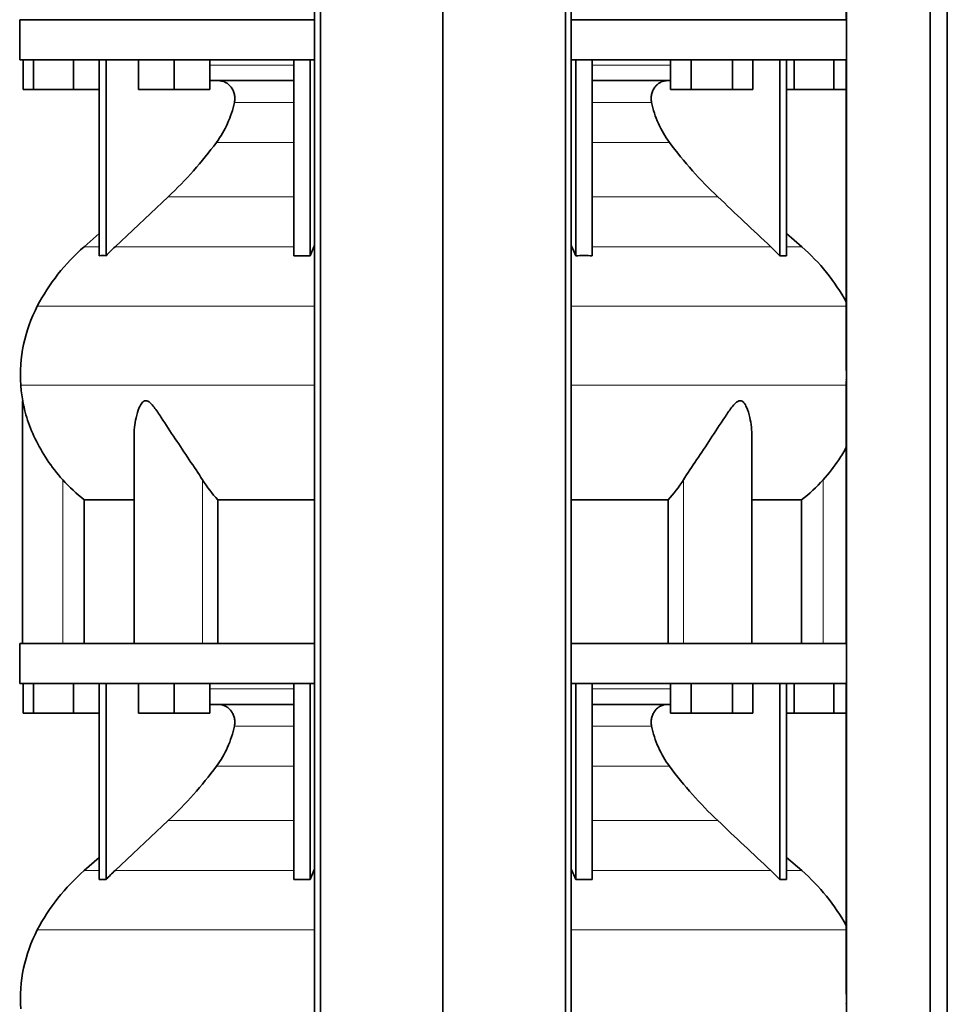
# Model space of a CAD drawing. Header units: millimetres. Extents: x 426 to 1318, y -2223 to 1749.
# Tile 23 of 31: x 434 to 746, y 381 to 713. Entities that reach past the tile are written whole.
import ezdxf

# ---------------------------------------------------------------- set-up
doc = ezdxf.new("R2010")
doc.units = ezdxf.units.MM
doc.layers.add('MID_344-5', color=7, linetype='Continuous')
doc.layers.add('VSI344_DIFFUSORE', color=7, linetype='Continuous')

# ---------------------------------------------------------------- blocks, each defined once
blk = doc.blocks.new('SE')
at = {"layer": 'MID_344-5', "color": 7, "linetype": 'Continuous', "lineweight": 35}
for p, q in [((533.02, 955.67), (533.02, -126.33)), ((534.99, -126.33), (534.99, 955.67)), ((576.23, -126.33), (576.23, 955.67)), ((617.47, -126.33), (617.47, 955.67)), ((619.44, 955.67), (619.44, -126.33)), ((712.1, 955.67), (712.1, -126.33)), ((740.23, -126.33), (740.23, 955.67)), ((746.03, -126.33), (746.03, 955.67)), ((712.03, 800.99), (712.03, 712.67)), ((712.03, 699.17), (712.03, 595.23)), ((712.03, 590.99), (712.03, 502.67)), ((712.03, 489.17), (712.03, 385.23))]:
    blk.add_line(p, q, dxfattribs=at)
at = {"layer": 'VSI344_DIFFUSORE', "color": 7, "linetype": 'Continuous', "lineweight": 35}
for p, q in [((533.02, 712.67), (433.73, 712.67)), ((433.73, 712.67), (433.73, 699.17)), ((712.08, 712.67), (619.44, 712.67)), ((712.08, 712.67), (712.08, 699.17)), ((533.02, 699.17), (433.73, 699.17)), ((434.85, 689.17), (434.85, 699.17)), ((438.43, 689.17), (438.43, 699.17)), ((451.82, 689.17), (451.82, 699.17)), ((460.52, 633.21), (460.52, 699.17)), ((462.82, 633.21), (462.82, 699.17)), ((473.72, 689.17), (473.72, 699.17)), ((485.72, 689.17), (485.72, 699.17)), ((497.72, 689.17), (497.72, 699.17)), ((526.01, 633.21), (526.01, 699.17)), ((531.55, 633.21), (531.55, 699.17)), ((712.08, 699.17), (619.44, 699.17)), ((620.91, 633.21), (620.91, 699.17)), ((626.46, 633.21), (626.46, 699.17)), ((652.88, 689.17), (652.88, 699.17)), ((659.81, 689.17), (659.81, 699.17)), ((673.67, 689.17), (673.67, 699.17)), ((680.6, 689.17), (680.6, 699.17)), ((689.64, 633.21), (689.64, 699.17)), ((691.94, 633.21), (691.94, 699.17)), ((694.43, 689.17), (694.43, 699.17)), ((707.82, 689.17), (707.82, 699.17)), ((526.01, 692.17), (497.72, 692.17)), ((652.88, 692.17), (626.46, 692.17)), ((438.43, 689.17), (434.85, 689.17)), ((451.82, 689.17), (438.43, 689.17)), ((460.52, 689.17), (451.82, 689.17)), ((485.72, 689.17), (473.72, 689.17)), ((497.72, 689.17), (485.72, 689.17)), ((659.81, 689.17), (652.88, 689.17)), ((673.67, 689.17), (659.81, 689.17)), ((680.6, 689.17), (673.67, 689.17)), ((694.43, 689.17), (691.94, 689.17)), ((707.82, 689.17), (694.43, 689.17)), ((712.03, 689.17), (707.82, 689.17)), ((483.74, 653.08), (465.82, 636.22)), ((460.52, 640.64), (455.44, 636.22)), ((697.02, 636.22), (691.94, 640.64)), ((526.01, 633.21), (531.55, 633.21)), ((531.55, 633.21), (532.79, 636.22)), ((686.65, 636.22), (689.64, 633.21)), ((689.64, 633.21), (691.94, 633.21)), ((434.73, 584.35), (434.73, 502.67)), ((472.22, 572.17), (472.22, 502.67)), ((680.24, 502.67), (680.24, 572.18)), ((455.48, 551.05), (472.22, 551.05)), ((455.48, 502.67), (455.48, 551.05)), ((500.4, 551.05), (533.02, 551.05)), ((500.4, 502.67), (500.4, 551.05)), ((619.44, 551.05), (652.07, 551.05)), ((652.07, 551.05), (652.07, 502.67)), ((680.24, 551.05), (696.98, 551.05)), ((696.98, 551.05), (696.98, 502.67)), ((533.02, 502.67), (433.73, 502.67)), ((433.73, 502.67), (433.73, 489.17)), ((712.08, 502.67), (619.44, 502.67)), ((712.08, 502.67), (712.08, 489.17)), ((533.02, 489.17), (433.73, 489.17)), ((434.85, 479.17), (434.85, 489.17)), ((438.43, 479.17), (438.43, 489.17)), ((451.82, 479.17), (451.82, 489.17)), ((460.52, 423.21), (460.52, 489.17)), ((462.82, 423.21), (462.82, 489.17)), ((473.72, 479.17), (473.72, 489.17)), ((485.72, 479.17), (485.72, 489.17)), ((497.72, 479.17), (497.72, 489.17)), ((526.01, 423.21), (526.01, 489.17)), ((531.55, 423.21), (531.55, 489.17)), ((712.08, 489.17), (619.44, 489.17)), ((620.91, 423.21), (620.91, 489.17)), ((626.46, 423.21), (626.46, 489.17)), ((652.88, 479.17), (652.88, 489.17)), ((659.81, 479.17), (659.81, 489.17)), ((673.67, 479.17), (673.67, 489.17)), ((680.6, 479.17), (680.6, 489.17)), ((689.64, 423.21), (689.64, 489.17)), ((691.94, 423.21), (691.94, 489.17)), ((694.43, 479.17), (694.43, 489.17)), ((707.82, 479.17), (707.82, 489.17)), ((526.01, 482.17), (497.72, 482.17)), ((652.88, 482.17), (626.46, 482.17)), ((438.43, 479.17), (434.85, 479.17)), ((451.82, 479.17), (438.43, 479.17)), ((460.52, 479.17), (451.82, 479.17)), ((485.72, 479.17), (473.72, 479.17)), ((497.72, 479.17), (485.72, 479.17)), ((659.81, 479.17), (652.88, 479.17)), ((673.67, 479.17), (659.81, 479.17)), ((680.6, 479.17), (673.67, 479.17)), ((694.43, 479.17), (691.94, 479.17)), ((707.82, 479.17), (694.43, 479.17)), ((712.03, 479.17), (707.82, 479.17)), ((483.74, 443.08), (465.82, 426.22)), ((460.52, 430.64), (455.44, 426.22)), ((697.02, 426.22), (691.94, 430.64)), ((531.55, 423.21), (532.79, 426.22)), ((686.65, 426.22), (689.64, 423.21)), ((526.01, 423.21), (531.55, 423.21)), ((689.64, 423.21), (691.94, 423.21))]:
    blk.add_line(p, q, dxfattribs=at)
at = {"layer": 'VSI344_DIFFUSORE', "color": 4, "linetype": 'Continuous', "lineweight": 9}
for p, q in [((497.72, 697.39), (526.01, 697.39)), ((626.46, 697.39), (652.88, 697.39)), ((526.01, 684.84), (506.01, 684.84)), ((646.45, 684.84), (626.46, 684.84)), ((499.99, 671.37), (526.01, 671.37)), ((626.46, 671.37), (652.47, 671.37)), ((483.74, 653.08), (526.01, 653.08)), ((626.46, 653.08), (668.72, 653.08)), ((460.52, 636.22), (455.44, 636.22)), ((465.82, 636.22), (526.01, 636.22)), ((532.79, 636.22), (533.02, 636.22)), ((619.44, 636.22), (619.67, 636.22)), ((686.65, 636.22), (626.46, 636.22)), ((691.94, 636.22), (697.02, 636.22)), ((533.02, 616.23), (439.66, 616.23)), ((712.03, 616.23), (619.44, 616.23)), ((434.1, 589.68), (533.02, 589.68)), ((619.44, 589.68), (712.03, 589.68)), ((448.23, 502.67), (448.23, 557.77)), ((495.27, 502.67), (495.27, 557.77)), ((657.19, 502.67), (657.19, 557.77)), ((704.23, 502.67), (704.23, 557.77)), ((497.72, 487.39), (526.01, 487.39)), ((626.46, 487.39), (652.88, 487.39)), ((526.01, 474.84), (506.01, 474.84)), ((646.45, 474.84), (626.46, 474.84)), ((499.99, 461.37), (526.01, 461.37)), ((626.46, 461.37), (652.47, 461.37)), ((483.74, 443.08), (526.01, 443.08)), ((626.46, 443.08), (668.72, 443.08)), ((460.52, 426.22), (455.44, 426.22)), ((465.82, 426.22), (526.01, 426.22)), ((532.79, 426.22), (533.02, 426.22)), ((619.44, 426.22), (619.67, 426.22)), ((686.65, 426.22), (626.46, 426.22)), ((691.94, 426.22), (697.02, 426.22)), ((533.02, 406.23), (439.66, 406.23)), ((712.03, 406.23), (619.44, 406.23))]:
    blk.add_line(p, q, dxfattribs=at)
at = {"layer": 'VSI344_DIFFUSORE', "color": 7, "linetype": 'Continuous', "lineweight": 35}
for centre, radius, start, end in [((500.4, 584.49), 68.53, 131, 152.418), ((652.06, 584.49), 68.53, 28.9585, 49), ((483.91, 593.11), 49.92, 152.418, 183.9452), ((487.48, 593.36), 53.5, 183.9452, 189.6895), ((500.4, 374.49), 68.53, 131, 152.418), ((652.06, 374.49), 68.53, 28.9585, 49), ((483.91, 383.11), 49.92, 152.418, 183.9452)]:
    blk.add_arc(centre, radius, start, end, dxfattribs=at)
for points, knots in [([(506.01, 684.84), (506.1, 685.27), (506.15, 685.73), (506.15, 686.62), (506.1, 687.07), (505.96, 687.73), (505.9, 687.94), (505.76, 688.37), (505.68, 688.58), (505.41, 689.19), (505.19, 689.57), (504.8, 690.09), (504.66, 690.26), (504.37, 690.58), (504.22, 690.73), (503.89, 691), (503.72, 691.13), (503.37, 691.37), (503.19, 691.48), (502.63, 691.77), (502.24, 691.92), (501.63, 692.07), (501.43, 692.11), (501.01, 692.16), (500.81, 692.17), (500.6, 692.17)], [0, 0, 0, 0, 0.125, 0.125, 0.25, 0.25, 0.3125, 0.3125, 0.375, 0.375, 0.5, 0.5, 0.5625, 0.5625, 0.625, 0.625, 0.6875, 0.6875, 0.75, 0.75, 0.875, 0.875, 0.9375, 0.9375, 1, 1, 1, 1]), ([(646.45, 684.84), (646.36, 685.27), (646.32, 685.73), (646.32, 686.62), (646.36, 687.07), (646.5, 687.73), (646.56, 687.94), (646.7, 688.37), (646.78, 688.58), (647.05, 689.19), (647.27, 689.57), (647.66, 690.09), (647.8, 690.26), (648.09, 690.58), (648.25, 690.73), (648.57, 691), (648.74, 691.13), (649.09, 691.37), (649.27, 691.48), (649.83, 691.77), (650.22, 691.92), (650.83, 692.07), (651.04, 692.11), (651.45, 692.16), (651.66, 692.17), (651.86, 692.17)], [0, 0, 0, 0, 0.125, 0.125, 0.25, 0.25, 0.3125, 0.3125, 0.375, 0.375, 0.5, 0.5, 0.5625, 0.5625, 0.625, 0.625, 0.6875, 0.6875, 0.75, 0.75, 0.875, 0.875, 0.9375, 0.9375, 1, 1, 1, 1]), ([(499.99, 671.37), (501.44, 673.33), (502.68, 675.45), (504.22, 678.88), (504.66, 680.04), (505.43, 682.41), (505.75, 683.61), (506.01, 684.84)], [0, 0, 0, 0, 0.5, 0.5, 0.75, 0.75, 1, 1, 1, 1]), ([(652.47, 671.37), (651.02, 673.33), (649.78, 675.45), (648.25, 678.88), (647.8, 680.04), (647.03, 682.41), (646.71, 683.61), (646.45, 684.84)], [0, 0, 0, 0, 0.5, 0.5, 0.75, 0.75, 1, 1, 1, 1]), ([(483.74, 653.08), (486.68, 655.84), (489.51, 658.75), (494.97, 664.9), (497.55, 668.08), (499.99, 671.37)], [0, 0, 0, 0, 0.5, 0.5, 1, 1, 1, 1]), ([(668.72, 653.08), (665.78, 655.84), (662.95, 658.75), (657.49, 664.9), (654.91, 668.08), (652.47, 671.37)], [0, 0, 0, 0, 0.5, 0.5, 1, 1, 1, 1]), ([(448.23, 557.77), (446.29, 559.94), (444.55, 562.18), (441.44, 566.84), (440.08, 569.24), (437.8, 574), (436.86, 576.42), (435.75, 579.97), (435.44, 581.15), (435.06, 582.75), (434.95, 583.26), (434.79, 584.08), (434.73, 584.38), (434.73, 584.38)], [0, 0, 0, 0, 0.125, 0.125, 0.25, 0.25, 0.375, 0.375, 0.4375, 0.4375, 0.46875, 0.46875, 0.4987011, 0.4987011, 0.4987011, 0.4987011]), ([(495.27, 557.77), (493.9, 559.94), (492.38, 562.18), (489.25, 566.84), (487.64, 569.24), (484.5, 574), (482.95, 576.42), (480.59, 579.97), (479.81, 581.15), (478.55, 582.75), (478.11, 583.26), (477.16, 584.1), (476.62, 584.41), (475.6, 584.36), (475.17, 584.01), (474.48, 583.14), (474.21, 582.63), (473.5, 581.01), (473.17, 579.85), (472.44, 576.55), (472.22, 574.34), (472.22, 572.16)], [0, 0, 0, 0, 0.125, 0.125, 0.25, 0.25, 0.375, 0.375, 0.4375, 0.4375, 0.46875, 0.46875, 0.5, 0.5, 0.53125, 0.53125, 0.5625, 0.5625, 0.625, 0.625, 0.7389823, 0.7389823, 0.7389823, 0.7389823]), ([(680.24, 572.17), (680.24, 574.38), (680.02, 576.6), (679.26, 579.97), (678.91, 581.15), (678.19, 582.75), (677.91, 583.26), (677.2, 584.1), (676.74, 584.41), (675.71, 584.36), (675.18, 584.01), (674.24, 583.14), (673.82, 582.63), (672.56, 581.01), (671.79, 579.85), (669.46, 576.34), (667.9, 573.92), (664.76, 569.15), (663.19, 566.81), (660.09, 562.2), (658.56, 559.93), (657.19, 557.77)], [0.2596572, 0.2596572, 0.2596572, 0.2596572, 0.375, 0.375, 0.4375, 0.4375, 0.46875, 0.46875, 0.5, 0.5, 0.53125, 0.53125, 0.5625, 0.5625, 0.625, 0.625, 0.75, 0.75, 0.875, 0.875, 1, 1, 1, 1]), ([(712.09, 568.82), (711.29, 567.37), (710.42, 565.93), (707.92, 562.2), (706.16, 559.93), (704.23, 557.77)], [0.7976887, 0.7976887, 0.7976887, 0.7976887, 0.875, 0.875, 1, 1, 1, 1]), ([(506.01, 474.84), (506.1, 475.27), (506.15, 475.73), (506.15, 476.62), (506.1, 477.07), (505.96, 477.73), (505.9, 477.94), (505.76, 478.37), (505.68, 478.58), (505.41, 479.19), (505.19, 479.57), (504.8, 480.09), (504.66, 480.26), (504.37, 480.58), (504.22, 480.73), (503.89, 481), (503.72, 481.13), (503.37, 481.37), (503.19, 481.48), (502.63, 481.77), (502.24, 481.92), (501.63, 482.07), (501.43, 482.11), (501.01, 482.16), (500.81, 482.17), (500.6, 482.17)], [0, 0, 0, 0, 0.125, 0.125, 0.25, 0.25, 0.3125, 0.3125, 0.375, 0.375, 0.5, 0.5, 0.5625, 0.5625, 0.625, 0.625, 0.6875, 0.6875, 0.75, 0.75, 0.875, 0.875, 0.9375, 0.9375, 1, 1, 1, 1]), ([(646.45, 474.84), (646.36, 475.27), (646.32, 475.73), (646.32, 476.62), (646.36, 477.07), (646.5, 477.73), (646.56, 477.94), (646.7, 478.37), (646.78, 478.58), (647.05, 479.19), (647.27, 479.57), (647.66, 480.09), (647.8, 480.26), (648.09, 480.58), (648.25, 480.73), (648.57, 481), (648.74, 481.13), (649.09, 481.37), (649.27, 481.48), (649.83, 481.77), (650.22, 481.92), (650.83, 482.07), (651.04, 482.11), (651.45, 482.16), (651.66, 482.17), (651.86, 482.17)], [0, 0, 0, 0, 0.125, 0.125, 0.25, 0.25, 0.3125, 0.3125, 0.375, 0.375, 0.5, 0.5, 0.5625, 0.5625, 0.625, 0.625, 0.6875, 0.6875, 0.75, 0.75, 0.875, 0.875, 0.9375, 0.9375, 1, 1, 1, 1]), ([(499.99, 461.37), (501.44, 463.33), (502.68, 465.45), (504.22, 468.88), (504.66, 470.04), (505.43, 472.41), (505.75, 473.61), (506.01, 474.84)], [0, 0, 0, 0, 0.5, 0.5, 0.75, 0.75, 1, 1, 1, 1]), ([(652.47, 461.37), (651.02, 463.33), (649.78, 465.45), (648.25, 468.88), (647.8, 470.04), (647.03, 472.41), (646.71, 473.61), (646.45, 474.84)], [0, 0, 0, 0, 0.5, 0.5, 0.75, 0.75, 1, 1, 1, 1]), ([(483.74, 443.08), (486.68, 445.84), (489.51, 448.75), (494.97, 454.9), (497.55, 458.08), (499.99, 461.37)], [0, 0, 0, 0, 0.5, 0.5, 1, 1, 1, 1]), ([(668.72, 443.08), (665.78, 445.84), (662.95, 448.75), (657.49, 454.9), (654.91, 458.08), (652.47, 461.37)], [0, 0, 0, 0, 0.5, 0.5, 1, 1, 1, 1])]:
    blk.add_open_spline(points, degree=3, knots=knots, dxfattribs=at)
for points in [[(668.72, 653.08), (674.7, 647.46), (680.67, 641.84), (686.65, 636.22)], [(532.79, 636.22), (532.87, 636.39), (532.95, 636.57), (533.02, 636.75)], [(619.67, 636.22), (619.59, 636.39), (619.52, 636.57), (619.44, 636.75)], [(462.82, 633.21), (462.05, 633.26), (461.29, 633.26), (460.52, 633.21)], [(465.82, 636.22), (464.79, 635.25), (463.79, 634.25), (462.82, 633.21)], [(620.91, 633.21), (620.51, 634.25), (620.1, 635.25), (619.67, 636.22)], [(626.46, 633.21), (624.61, 633.26), (622.76, 633.26), (620.91, 633.21)], [(712.03, 595.23), (712.04, 593.03), (712.04, 591.76), (712.03, 591.4)], [(455.48, 551.05), (452.86, 553.06), (450.44, 555.31), (448.23, 557.77)], [(500.4, 551.05), (498.54, 553.06), (496.83, 555.31), (495.27, 557.77)], [(657.19, 557.77), (655.63, 555.31), (653.92, 553.06), (652.07, 551.05)], [(704.23, 557.77), (702.02, 555.31), (699.6, 553.06), (696.98, 551.05)], [(668.72, 443.08), (674.7, 437.46), (680.67, 431.84), (686.65, 426.22)], [(465.82, 426.22), (464.79, 425.25), (463.79, 424.25), (462.82, 423.21)], [(532.79, 426.22), (532.87, 426.39), (532.95, 426.57), (533.02, 426.75)], [(619.67, 426.22), (619.59, 426.39), (619.52, 426.57), (619.44, 426.75)], [(620.91, 423.21), (620.51, 424.25), (620.1, 425.25), (619.67, 426.22)], [(462.82, 423.21), (462.05, 423.26), (461.29, 423.26), (460.52, 423.21)], [(626.46, 423.21), (624.61, 423.26), (622.76, 423.26), (620.91, 423.21)], [(712.03, 385.23), (712.04, 383.03), (712.04, 381.76), (712.03, 381.4)]]:
    blk.add_open_spline(points, degree=3, dxfattribs=at)

msp = doc.modelspace()

# ---------------------------------------------------------------- block references
msp.add_blockref('SE', (0, 0))

doc.saveas('drawing.dxf')
